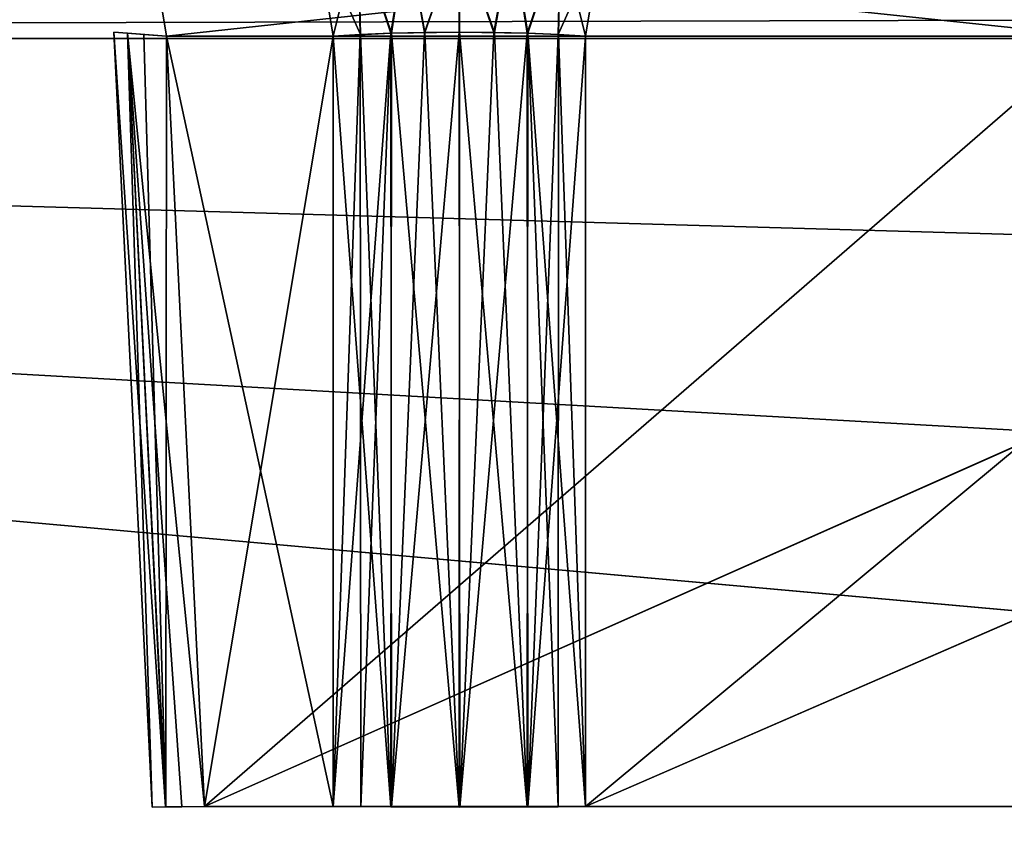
# Model space of a CAD drawing. Header units: millimetres. Extents: x -141 to 250, y -45 to 55.
# Tile 18 of 170: x -73.39 to -67.87, y 16.92 to 21.44. Entities that reach past the tile are written whole.
import ezdxf

# ---------------------------------------------------------------- set-up
doc = ezdxf.new("R2010")
doc.units = ezdxf.units.MM
doc.header["$LTSCALE"] = 52.148148
for name, color, linetype in [('147', 7, 'CONTINUOUS'), ('148', 7, 'CONTINUOUS'), ('149', 7, 'CONTINUOUS'), ('153', 7, 'CONTINUOUS'), ('164', 7, 'CONTINUOUS'), ('167', 7, 'CONTINUOUS'), ('309', 7, 'CONTINUOUS'), ('310', 7, 'CONTINUOUS'), ('311', 7, 'CONTINUOUS'), ('312', 7, 'CONTINUOUS'), ('313', 7, 'CONTINUOUS'), ('314', 7, 'CONTINUOUS'), ('315', 7, 'CONTINUOUS'), ('316', 7, 'CONTINUOUS'), ('317', 7, 'CONTINUOUS'), ('319', 7, 'CONTINUOUS'), ('320', 7, 'CONTINUOUS'), ('321', 7, 'CONTINUOUS'), ('330', 7, 'CONTINUOUS'), ('331', 7, 'CONTINUOUS'), ('332', 7, 'CONTINUOUS'), ('333', 7, 'CONTINUOUS'), ('334', 7, 'CONTINUOUS'), ('335', 7, 'CONTINUOUS'), ('351', 7, 'CONTINUOUS'), ('352', 7, 'CONTINUOUS'), ('353', 7, 'CONTINUOUS'), ('355', 7, 'CONTINUOUS'), ('356', 7, 'CONTINUOUS'), ('357', 7, 'CONTINUOUS'), ('698', 7, 'CONTINUOUS'), ('699', 7, 'CONTINUOUS'), ('700', 7, 'CONTINUOUS'), ('701', 7, 'CONTINUOUS'), ('702', 7, 'CONTINUOUS'), ('703', 7, 'CONTINUOUS'), ('706', 7, 'CONTINUOUS'), ('707', 7, 'CONTINUOUS'), ('714', 7, 'CONTINUOUS'), ('715', 7, 'CONTINUOUS'), ('716', 7, 'CONTINUOUS'), ('717', 7, 'CONTINUOUS'), ('728', 7, 'CONTINUOUS'), ('729', 7, 'CONTINUOUS'), ('732', 7, 'CONTINUOUS'), ('733', 7, 'CONTINUOUS'), ('748', 7, 'CONTINUOUS'), ('750', 7, 'CONTINUOUS'), ('751', 7, 'CONTINUOUS'), ('778', 7, 'CONTINUOUS'), ('780', 7, 'CONTINUOUS'), ('781', 7, 'CONTINUOUS')]:
    doc.layers.add(name, color=color, linetype=linetype)

msp = doc.modelspace()

# ---------------------------------------------------------------- linework, layer by layer
at = {"layer": '147', "linetype": 'Continuous'}
for points in [[(-140.0913, -0.4782, 141.0903), (139.7289, -0.4782, 141.0903), (-138.9997, 24.5218, 139.9988), (-140.0913, -0.4782, 141.0903)], [(-138.9997, 24.5218, 139.9988), (139.7289, -0.4782, 141.0903), (138.6374, 24.5218, 139.9988), (-138.9997, 24.5218, 139.9988)]]:
    msp.add_3dface(points, dxfattribs=at)
at = {"layer": '148', "linetype": 'Continuous'}
for points in [[(139.7289, -0.4782, -141.0903), (-140.0913, -0.4782, -141.0903), (138.6374, 24.5218, -139.9988), (139.7289, -0.4782, -141.0903)], [(138.6374, 24.5218, -139.9988), (-140.0913, -0.4782, -141.0903), (-138.9997, 24.5218, -139.9988), (138.6374, 24.5218, -139.9988)]]:
    msp.add_3dface(points, dxfattribs=at)
at = {"layer": '149', "linetype": 'Continuous'}
for points in [[(106.6, 21.3393, -123.2716), (-106.6, 21.3393, -123.2716), (106.6, 15.3131, -123.4294), (106.6, 21.3393, -123.2716)], [(-106.6, 21.3393, -123.2716), (106.6, 9.2869, -123.5872), (106.6, 15.3131, -123.4294), (-106.6, 21.3393, -123.2716)], [(-106.6, 15.3214, -123.4292), (106.6, 9.2869, -123.5872), (-106.6, 21.3393, -123.2716), (-106.6, 15.3214, -123.4292)]]:
    msp.add_3dface(points, dxfattribs=at)
at = {"layer": '153', "linetype": 'Continuous'}
for points in [[(-106.6, 9.2869, 123.5872), (-106.6, 15.3218, 123.4292), (106.6, 21.3393, 123.2716), (-106.6, 9.2869, 123.5872)], [(106.6, 15.3218, 123.4292), (-106.6, 9.2869, 123.5872), (106.6, 21.3393, 123.2716), (106.6, 15.3218, 123.4292)], [(-106.6, 15.3218, 123.4292), (-106.6, 21.3393, 123.2716), (106.6, 21.3393, 123.2716), (-106.6, 15.3218, 123.4292)]]:
    msp.add_3dface(points, dxfattribs=at)
at = {"layer": '164', "linetype": 'Continuous'}
for points in [[(106.6, 21.3393, 123.2716), (-106.6, 21.3393, 123.2716), (-106.6, 21.9001, 123.1469), (106.6, 21.3393, 123.2716)], [(106.6, 21.9001, 123.1469), (106.6, 21.3393, 123.2716), (-106.6, 21.9001, 123.1469), (106.6, 21.9001, 123.1469)]]:
    msp.add_3dface(points, dxfattribs=at)
at = {"layer": '167', "linetype": 'Continuous'}
for points in [[(-106.6, 21.3393, -123.2716), (106.6, 21.3393, -123.2716), (106.6, 21.9011, -123.1464), (-106.6, 21.3393, -123.2716)], [(-106.6, 21.9001, -123.1469), (-106.6, 21.3393, -123.2716), (106.6, 21.9011, -123.1464), (-106.6, 21.9001, -123.1469)]]:
    msp.add_3dface(points, dxfattribs=at)
at = {"layer": '309', "linetype": 'Continuous'}
for points in [[(-70.2179, 21.3523, -81.4359), (-70.2179, 17.0413, -81.6488), (-65.0319, 21.3523, -86.622), (-70.2179, 21.3523, -81.4359)], [(-65.0319, 21.3523, -86.622), (-70.2179, 17.0413, -81.6488), (-65.0561, 19.2839, -86.6999), (-65.0319, 21.3523, -86.622)], [(-65.0561, 19.2839, -86.6999), (-70.2179, 17.0413, -81.6488), (-65.0821, 17.0413, -86.7847), (-65.0561, 19.2839, -86.6999)]]:
    msp.add_3dface(points, dxfattribs=at)
at = {"layer": '310', "linetype": 'Continuous'}
for points in [[(-72.5641, 21.3523, -82.3687), (-72.3512, 17.0413, -82.3687), (-71.6313, 21.3523, -81.4359), (-72.5641, 21.3523, -82.3687)], [(-71.6313, 21.3523, -81.4359), (-72.3512, 17.0413, -82.3687), (-71.6313, 17.0413, -81.6488), (-71.6313, 21.3523, -81.4359)]]:
    msp.add_3dface(points, dxfattribs=at)
at = {"layer": '311', "linetype": 'Continuous'}
for points in [[(-72.5641, 21.3523, -83.7821), (-67.378, 21.3523, -88.9681), (-72.3512, 17.0413, -83.7821), (-72.5641, 21.3523, -83.7821)], [(-67.378, 21.3523, -88.9681), (-67.3001, 19.2839, -88.9439), (-72.3512, 17.0413, -83.7821), (-67.378, 21.3523, -88.9681)], [(-67.3001, 19.2839, -88.9439), (-67.2153, 17.0413, -88.9179), (-72.3512, 17.0413, -83.7821), (-67.3001, 19.2839, -88.9439)]]:
    msp.add_3dface(points, dxfattribs=at)
at = {"layer": '312', "linetype": 'Continuous'}
for points in [[(-72.5641, 21.3523, -97.2179), (-72.3512, 17.0413, -97.2179), (-67.378, 21.3523, -92.0319), (-72.5641, 21.3523, -97.2179)], [(-67.378, 21.3523, -92.0319), (-72.3512, 17.0413, -97.2179), (-67.3001, 19.2839, -92.0561), (-67.378, 21.3523, -92.0319)], [(-67.3001, 19.2839, -92.0561), (-72.3512, 17.0413, -97.2179), (-67.2153, 17.0413, -92.0821), (-67.3001, 19.2839, -92.0561)]]:
    msp.add_3dface(points, dxfattribs=at)
at = {"layer": '313', "linetype": 'Continuous'}
for points in [[(-72.5641, 21.3523, -98.6313), (-71.6313, 17.0413, -99.3512), (-72.3512, 17.0413, -98.6313), (-72.5641, 21.3523, -98.6313)], [(-71.6313, 21.3523, -99.5641), (-71.6313, 17.0413, -99.3512), (-72.5641, 21.3523, -98.6313), (-71.6313, 21.3523, -99.5641)]]:
    msp.add_3dface(points, dxfattribs=at)
at = {"layer": '314', "linetype": 'Continuous'}
for points in [[(-65.0319, 21.3523, -94.378), (-65.0561, 19.2839, -94.3001), (-70.2179, 17.0413, -99.3512), (-65.0319, 21.3523, -94.378)], [(-70.2179, 21.3523, -99.5641), (-65.0319, 21.3523, -94.378), (-70.2179, 17.0413, -99.3512), (-70.2179, 21.3523, -99.5641)], [(-65.0561, 19.2839, -94.3001), (-65.0821, 17.0413, -94.2153), (-70.2179, 17.0413, -99.3512), (-65.0561, 19.2839, -94.3001)]]:
    msp.add_3dface(points, dxfattribs=at)
at = {"layer": '315', "linetype": 'Continuous'}
for points in [[(-65.0319, 21.3523, -61.222), (-70.2179, 17.0413, -56.2488), (-65.0561, 19.2839, -61.2999), (-65.0319, 21.3523, -61.222)], [(-70.2179, 21.3523, -56.0359), (-70.2179, 17.0413, -56.2488), (-65.0319, 21.3523, -61.222), (-70.2179, 21.3523, -56.0359)], [(-65.0561, 19.2839, -61.2999), (-70.2179, 17.0413, -56.2488), (-65.0821, 17.0413, -61.3847), (-65.0561, 19.2839, -61.2999)]]:
    msp.add_3dface(points, dxfattribs=at)
at = {"layer": '316', "linetype": 'Continuous'}
for points in [[(-72.5641, 21.3523, -56.9687), (-72.3512, 17.0413, -56.9687), (-71.6313, 21.3523, -56.0359), (-72.5641, 21.3523, -56.9687)], [(-71.6313, 21.3523, -56.0359), (-72.3512, 17.0413, -56.9687), (-71.6313, 17.0413, -56.2488), (-71.6313, 21.3523, -56.0359)]]:
    msp.add_3dface(points, dxfattribs=at)
at = {"layer": '317', "linetype": 'Continuous'}
for points in [[(-72.5641, 21.3523, -58.3821), (-67.378, 21.3523, -63.5681), (-72.3512, 17.0413, -58.3821), (-72.5641, 21.3523, -58.3821)], [(-67.378, 21.3523, -63.5681), (-67.3001, 19.2838, -63.5439), (-72.3512, 17.0413, -58.3821), (-67.378, 21.3523, -63.5681)], [(-67.3001, 19.2838, -63.5439), (-67.2153, 17.0413, -63.5179), (-72.3512, 17.0413, -58.3821), (-67.3001, 19.2838, -63.5439)]]:
    msp.add_3dface(points, dxfattribs=at)
at = {"layer": '319', "linetype": 'Continuous'}
for points in [[(-72.5641, 21.3523, -71.8179), (-72.3512, 17.0413, -71.8179), (-67.378, 21.3523, -66.6319), (-72.5641, 21.3523, -71.8179)], [(-67.378, 21.3523, -66.6319), (-72.3512, 17.0413, -71.8179), (-67.3001, 19.2839, -66.6561), (-67.378, 21.3523, -66.6319)], [(-67.3001, 19.2839, -66.6561), (-72.3512, 17.0413, -71.8179), (-67.2153, 17.0413, -66.6821), (-67.3001, 19.2839, -66.6561)]]:
    msp.add_3dface(points, dxfattribs=at)
at = {"layer": '320', "linetype": 'Continuous'}
for points in [[(-72.5641, 21.3523, -73.2313), (-71.6313, 17.0413, -73.9512), (-72.3512, 17.0413, -73.2313), (-72.5641, 21.3523, -73.2313)], [(-71.6313, 21.3523, -74.1641), (-71.6313, 17.0413, -73.9512), (-72.5641, 21.3523, -73.2313), (-71.6313, 21.3523, -74.1641)]]:
    msp.add_3dface(points, dxfattribs=at)
at = {"layer": '321', "linetype": 'Continuous'}
for points in [[(-65.0319, 21.3523, -68.978), (-65.0561, 19.2838, -68.9001), (-70.2179, 17.0413, -73.9512), (-65.0319, 21.3523, -68.978)], [(-70.2179, 21.3523, -74.1641), (-65.0319, 21.3523, -68.978), (-70.2179, 17.0413, -73.9512), (-70.2179, 21.3523, -74.1641)], [(-65.0561, 19.2838, -68.9001), (-65.0821, 17.0413, -68.8153), (-70.2179, 17.0413, -73.9512), (-65.0561, 19.2838, -68.9001)]]:
    msp.add_3dface(points, dxfattribs=at)
at = {"layer": '330', "linetype": 'Continuous'}
for points in [[(-65.0319, 21.3523, 94.378), (-70.2179, 17.0413, 99.3512), (-65.0561, 19.2851, 94.3001), (-65.0319, 21.3523, 94.378)], [(-70.2179, 21.3523, 99.5641), (-70.2179, 17.0413, 99.3512), (-65.0319, 21.3523, 94.378), (-70.2179, 21.3523, 99.5641)], [(-65.0561, 19.2851, 94.3001), (-70.2179, 17.0413, 99.3512), (-65.0821, 17.0413, 94.2153), (-65.0561, 19.2851, 94.3001)]]:
    msp.add_3dface(points, dxfattribs=at)
at = {"layer": '331', "linetype": 'Continuous'}
for points in [[(-72.5641, 21.3523, 98.6313), (-72.3512, 17.0413, 98.6313), (-71.6313, 21.3523, 99.5641), (-72.5641, 21.3523, 98.6313)], [(-71.6313, 21.3523, 99.5641), (-72.3512, 17.0413, 98.6313), (-71.6313, 17.0413, 99.3512), (-71.6313, 21.3523, 99.5641)]]:
    msp.add_3dface(points, dxfattribs=at)
at = {"layer": '332', "linetype": 'Continuous'}
for points in [[(-72.5641, 21.3523, 97.2179), (-67.378, 21.3523, 92.0319), (-72.3512, 17.0413, 97.2179), (-72.5641, 21.3523, 97.2179)], [(-67.378, 21.3523, 92.0319), (-67.3001, 19.2851, 92.0561), (-72.3512, 17.0413, 97.2179), (-67.378, 21.3523, 92.0319)], [(-67.3001, 19.2851, 92.0561), (-67.2153, 17.0413, 92.0821), (-72.3512, 17.0413, 97.2179), (-67.3001, 19.2851, 92.0561)]]:
    msp.add_3dface(points, dxfattribs=at)
at = {"layer": '333', "linetype": 'Continuous'}
for points in [[(-72.5641, 21.3523, 83.7821), (-72.3512, 17.0413, 83.7821), (-67.378, 21.3523, 88.9681), (-72.5641, 21.3523, 83.7821)], [(-67.378, 21.3523, 88.9681), (-72.3512, 17.0413, 83.7821), (-67.3001, 19.2851, 88.9439), (-67.378, 21.3523, 88.9681)], [(-67.3001, 19.2851, 88.9439), (-72.3512, 17.0413, 83.7821), (-67.2153, 17.0413, 88.9179), (-67.3001, 19.2851, 88.9439)]]:
    msp.add_3dface(points, dxfattribs=at)
at = {"layer": '334', "linetype": 'Continuous'}
for points in [[(-72.5641, 21.3523, 82.3687), (-71.6313, 17.0413, 81.6488), (-72.3512, 17.0413, 82.3687), (-72.5641, 21.3523, 82.3687)], [(-71.6313, 21.3523, 81.4359), (-71.6313, 17.0413, 81.6488), (-72.5641, 21.3523, 82.3687), (-71.6313, 21.3523, 81.4359)]]:
    msp.add_3dface(points, dxfattribs=at)
at = {"layer": '335', "linetype": 'Continuous'}
for points in [[(-70.2179, 21.3523, 81.4359), (-65.0319, 21.3523, 86.622), (-70.2179, 17.0413, 81.6488), (-70.2179, 21.3523, 81.4359)], [(-65.0319, 21.3523, 86.622), (-65.0561, 19.2851, 86.6999), (-70.2179, 17.0413, 81.6488), (-65.0319, 21.3523, 86.622)], [(-65.0561, 19.2851, 86.6999), (-65.0821, 17.0413, 86.7847), (-70.2179, 17.0413, 81.6488), (-65.0561, 19.2851, 86.6999)]]:
    msp.add_3dface(points, dxfattribs=at)
at = {"layer": '351', "linetype": 'Continuous'}
for points in [[(-70.2179, 21.3523, 74.1641), (-70.2179, 17.0413, 73.9512), (-65.0319, 21.3523, 68.978), (-70.2179, 21.3523, 74.1641)], [(-65.0319, 21.3523, 68.978), (-70.2179, 17.0413, 73.9512), (-65.0561, 19.2851, 68.9001), (-65.0319, 21.3523, 68.978)], [(-65.0561, 19.2851, 68.9001), (-70.2179, 17.0413, 73.9512), (-65.0821, 17.0413, 68.8153), (-65.0561, 19.2851, 68.9001)]]:
    msp.add_3dface(points, dxfattribs=at)
at = {"layer": '352', "linetype": 'Continuous'}
for points in [[(-72.5641, 21.3523, 73.2313), (-72.3512, 17.0413, 73.2313), (-71.6313, 21.3523, 74.1641), (-72.5641, 21.3523, 73.2313)], [(-71.6313, 21.3523, 74.1641), (-72.3512, 17.0413, 73.2313), (-71.6313, 17.0413, 73.9512), (-71.6313, 21.3523, 74.1641)]]:
    msp.add_3dface(points, dxfattribs=at)
at = {"layer": '353', "linetype": 'Continuous'}
for points in [[(-72.5641, 21.3523, 71.8179), (-67.378, 21.3523, 66.6319), (-72.3512, 17.0413, 71.8179), (-72.5641, 21.3523, 71.8179)], [(-67.378, 21.3523, 66.6319), (-67.3001, 19.2851, 66.6561), (-72.3512, 17.0413, 71.8179), (-67.378, 21.3523, 66.6319)], [(-67.3001, 19.2851, 66.6561), (-67.2153, 17.0413, 66.6821), (-72.3512, 17.0413, 71.8179), (-67.3001, 19.2851, 66.6561)]]:
    msp.add_3dface(points, dxfattribs=at)
at = {"layer": '355', "linetype": 'Continuous'}
for points in [[(-72.5641, 21.3523, 58.3821), (-72.3512, 17.0413, 58.3821), (-67.378, 21.3523, 63.5681), (-72.5641, 21.3523, 58.3821)], [(-67.378, 21.3523, 63.5681), (-72.3512, 17.0413, 58.3821), (-67.3001, 19.2851, 63.5439), (-67.378, 21.3523, 63.5681)], [(-67.3001, 19.2851, 63.5439), (-72.3512, 17.0413, 58.3821), (-67.2153, 17.0413, 63.5179), (-67.3001, 19.2851, 63.5439)]]:
    msp.add_3dface(points, dxfattribs=at)
at = {"layer": '356', "linetype": 'Continuous'}
for points in [[(-71.6313, 21.3523, 56.0359), (-71.6313, 17.0413, 56.2488), (-72.5641, 21.3523, 56.9687), (-71.6313, 21.3523, 56.0359)], [(-72.5641, 21.3523, 56.9687), (-71.6313, 17.0413, 56.2488), (-72.3512, 17.0413, 56.9687), (-72.5641, 21.3523, 56.9687)]]:
    msp.add_3dface(points, dxfattribs=at)
at = {"layer": '357', "linetype": 'Continuous'}
for points in [[(-65.0319, 21.3523, 61.222), (-65.0561, 19.2851, 61.2999), (-70.2179, 17.0413, 56.2488), (-65.0319, 21.3523, 61.222)], [(-70.2179, 21.3523, 56.0359), (-65.0319, 21.3523, 61.222), (-70.2179, 17.0413, 56.2488), (-70.2179, 21.3523, 56.0359)], [(-65.0561, 19.2851, 61.2999), (-65.0821, 17.0413, 61.3847), (-70.2179, 17.0413, 56.2488), (-65.0561, 19.2851, 61.2999)]]:
    msp.add_3dface(points, dxfattribs=at)
at = {"layer": '698', "linetype": 'Continuous'}
for points in [[(-71.4778, 21.3616, -81.3098), (-71.6313, 21.3523, -81.4359), (-71.3075, 17.0386, -81.4324), (-71.4778, 21.3616, -81.3098)], [(-71.6313, 21.3523, -81.4359), (-71.6313, 17.0413, -81.6488), (-71.3075, 17.0386, -81.4324), (-71.6313, 21.3523, -81.4359)], [(-71.305, 21.3684, -81.2176), (-71.4778, 21.3616, -81.3098), (-71.3075, 17.0386, -81.4324), (-71.305, 21.3684, -81.2176)], [(-70.9263, 17.0377, -81.3562), (-71.305, 21.3684, -81.2176), (-71.3075, 17.0386, -81.4324), (-70.9263, 17.0377, -81.3562)], [(-71.1179, 21.3726, -81.161), (-71.305, 21.3684, -81.2176), (-70.9263, 17.0377, -81.3562), (-71.1179, 21.3726, -81.161)], [(-70.9233, 21.374, -81.142), (-71.1179, 21.3726, -81.161), (-70.9263, 17.0377, -81.3562), (-70.9233, 21.374, -81.142)], [(-70.5449, 17.0386, -81.4311), (-70.9233, 21.374, -81.142), (-70.9263, 17.0377, -81.3562), (-70.5449, 17.0386, -81.4311)], [(-70.7289, 21.3726, -81.1615), (-70.9233, 21.374, -81.142), (-70.5449, 17.0386, -81.4311), (-70.7289, 21.3726, -81.1615)], [(-70.5418, 21.3684, -81.2186), (-70.7289, 21.3726, -81.1615), (-70.5449, 17.0386, -81.4311), (-70.5418, 21.3684, -81.2186)], [(-70.3723, 17.0397, -81.5227), (-70.5418, 21.3684, -81.2186), (-70.5449, 17.0386, -81.4311), (-70.3723, 17.0397, -81.5227)], [(-70.3694, 21.3615, -81.3111), (-70.5418, 21.3684, -81.2186), (-70.3723, 17.0397, -81.5227), (-70.3694, 21.3615, -81.3111)], [(-70.2179, 17.0413, -81.6488), (-70.3694, 21.3615, -81.3111), (-70.3723, 17.0397, -81.5227), (-70.2179, 17.0413, -81.6488)], [(-70.2179, 17.0413, -81.6488), (-70.2179, 21.3523, -81.4359), (-70.3694, 21.3615, -81.3111), (-70.2179, 17.0413, -81.6488)]]:
    msp.add_3dface(points, dxfattribs=at)
at = {"layer": '699', "linetype": 'Continuous'}
for points in [[(-72.858, 21.374, -83.0741), (-72.7824, 21.3684, -83.4558), (-72.6438, 17.0377, -83.0771), (-72.858, 21.374, -83.0741)], [(-72.7814, 21.3684, -82.6926), (-72.858, 21.374, -83.0741), (-72.5689, 17.0386, -82.6956), (-72.7814, 21.3684, -82.6926)], [(-72.5689, 17.0386, -82.6956), (-72.858, 21.374, -83.0741), (-72.6438, 17.0377, -83.0771), (-72.5689, 17.0386, -82.6956)], [(-72.7824, 21.3684, -83.4558), (-72.6902, 21.3616, -83.6285), (-72.5676, 17.0386, -83.4582), (-72.7824, 21.3684, -83.4558)], [(-72.6438, 17.0377, -83.0771), (-72.7824, 21.3684, -83.4558), (-72.5676, 17.0386, -83.4582), (-72.6438, 17.0377, -83.0771)], [(-72.4773, 17.0397, -82.5231), (-72.7814, 21.3684, -82.6926), (-72.5689, 17.0386, -82.6956), (-72.4773, 17.0397, -82.5231)], [(-72.3512, 17.0413, -82.3687), (-72.7814, 21.3684, -82.6926), (-72.4773, 17.0397, -82.5231), (-72.3512, 17.0413, -82.3687)], [(-72.3512, 17.0413, -82.3687), (-72.5641, 21.3523, -82.3687), (-72.7814, 21.3684, -82.6926), (-72.3512, 17.0413, -82.3687)], [(-72.6902, 21.3616, -83.6285), (-72.5641, 21.3523, -83.7821), (-72.5676, 17.0386, -83.4582), (-72.6902, 21.3616, -83.6285)], [(-72.5641, 21.3523, -83.7821), (-72.3512, 17.0413, -83.7821), (-72.5676, 17.0386, -83.4582), (-72.5641, 21.3523, -83.7821)]]:
    msp.add_3dface(points, dxfattribs=at)
at = {"layer": '700', "linetype": 'Continuous'}
for points in [[(-72.5689, 17.0386, -97.5449), (-72.858, 21.374, -97.9233), (-72.6438, 17.0377, -97.9263), (-72.5689, 17.0386, -97.5449)], [(-72.858, 21.374, -97.9233), (-72.7824, 21.3684, -98.305), (-72.6438, 17.0377, -97.9263), (-72.858, 21.374, -97.9233)], [(-72.7814, 21.3684, -97.5418), (-72.858, 21.374, -97.9233), (-72.5689, 17.0386, -97.5449), (-72.7814, 21.3684, -97.5418)], [(-72.6438, 17.0377, -97.9263), (-72.7824, 21.3684, -98.305), (-72.5676, 17.0386, -98.3075), (-72.6438, 17.0377, -97.9263)], [(-72.7824, 21.3684, -98.305), (-72.6902, 21.3616, -98.4778), (-72.5676, 17.0386, -98.3075), (-72.7824, 21.3684, -98.305)], [(-72.4773, 17.0397, -97.3723), (-72.7814, 21.3684, -97.5418), (-72.5689, 17.0386, -97.5449), (-72.4773, 17.0397, -97.3723)], [(-72.3512, 17.0413, -97.2179), (-72.5641, 21.3523, -97.2179), (-72.7814, 21.3684, -97.5418), (-72.3512, 17.0413, -97.2179)], [(-72.3512, 17.0413, -97.2179), (-72.7814, 21.3684, -97.5418), (-72.4773, 17.0397, -97.3723), (-72.3512, 17.0413, -97.2179)], [(-72.6902, 21.3616, -98.4778), (-72.5641, 21.3523, -98.6313), (-72.5676, 17.0386, -98.3075), (-72.6902, 21.3616, -98.4778)], [(-72.5641, 21.3523, -98.6313), (-72.3512, 17.0413, -98.6313), (-72.5676, 17.0386, -98.3075), (-72.5641, 21.3523, -98.6313)]]:
    msp.add_3dface(points, dxfattribs=at)
at = {"layer": '701', "linetype": 'Continuous'}
for points in [[(-71.6313, 17.0413, -99.3512), (-71.3074, 21.3684, -99.7814), (-71.4769, 17.0397, -99.4773), (-71.6313, 17.0413, -99.3512)], [(-71.6313, 17.0413, -99.3512), (-71.6313, 21.3523, -99.5641), (-71.3074, 21.3684, -99.7814), (-71.6313, 17.0413, -99.3512)], [(-71.4769, 17.0397, -99.4773), (-71.3074, 21.3684, -99.7814), (-71.3044, 17.0386, -99.5689), (-71.4769, 17.0397, -99.4773)], [(-71.3074, 21.3684, -99.7814), (-70.9259, 21.374, -99.858), (-71.3044, 17.0386, -99.5689), (-71.3074, 21.3684, -99.7814)], [(-71.3044, 17.0386, -99.5689), (-70.9259, 21.374, -99.858), (-70.9229, 17.0377, -99.6438), (-71.3044, 17.0386, -99.5689)], [(-70.9259, 21.374, -99.858), (-70.5442, 21.3684, -99.7824), (-70.9229, 17.0377, -99.6438), (-70.9259, 21.374, -99.858)], [(-70.9229, 17.0377, -99.6438), (-70.5442, 21.3684, -99.7824), (-70.5418, 17.0386, -99.5676), (-70.9229, 17.0377, -99.6438)], [(-70.5442, 21.3684, -99.7824), (-70.3715, 21.3616, -99.6902), (-70.5418, 17.0386, -99.5676), (-70.5442, 21.3684, -99.7824)], [(-70.3715, 21.3616, -99.6902), (-70.2179, 21.3523, -99.5641), (-70.5418, 17.0386, -99.5676), (-70.3715, 21.3616, -99.6902)], [(-70.2179, 21.3523, -99.5641), (-70.2179, 17.0413, -99.3512), (-70.5418, 17.0386, -99.5676), (-70.2179, 21.3523, -99.5641)]]:
    msp.add_3dface(points, dxfattribs=at)
at = {"layer": '702', "linetype": 'Continuous'}
for points in [[(-71.4778, 21.3616, -55.9098), (-71.6313, 21.3523, -56.0359), (-71.3075, 17.0386, -56.0324), (-71.4778, 21.3616, -55.9098)], [(-71.6313, 21.3523, -56.0359), (-71.6313, 17.0413, -56.2488), (-71.3075, 17.0386, -56.0324), (-71.6313, 21.3523, -56.0359)], [(-71.305, 21.3684, -55.8176), (-71.4778, 21.3616, -55.9098), (-71.3075, 17.0386, -56.0324), (-71.305, 21.3684, -55.8176)], [(-70.9263, 17.0377, -55.9562), (-71.305, 21.3684, -55.8176), (-71.3075, 17.0386, -56.0324), (-70.9263, 17.0377, -55.9562)], [(-70.9233, 21.374, -55.742), (-71.305, 21.3684, -55.8176), (-70.9263, 17.0377, -55.9562), (-70.9233, 21.374, -55.742)], [(-70.5449, 17.0386, -56.0311), (-70.9233, 21.374, -55.742), (-70.9263, 17.0377, -55.9562), (-70.5449, 17.0386, -56.0311)], [(-70.5418, 21.3684, -55.8186), (-70.9233, 21.374, -55.742), (-70.5449, 17.0386, -56.0311), (-70.5418, 21.3684, -55.8186)], [(-70.3723, 17.0397, -56.1227), (-70.5418, 21.3684, -55.8186), (-70.5449, 17.0386, -56.0311), (-70.3723, 17.0397, -56.1227)], [(-70.2179, 17.0413, -56.2488), (-70.5418, 21.3684, -55.8186), (-70.3723, 17.0397, -56.1227), (-70.2179, 17.0413, -56.2488)], [(-70.2179, 17.0413, -56.2488), (-70.2179, 21.3523, -56.0359), (-70.5418, 21.3684, -55.8186), (-70.2179, 17.0413, -56.2488)]]:
    msp.add_3dface(points, dxfattribs=at)
at = {"layer": '703', "linetype": 'Continuous'}
for points in [[(-72.858, 21.374, -57.6741), (-72.7824, 21.3684, -58.0558), (-72.6438, 17.0377, -57.6771), (-72.858, 21.374, -57.6741)], [(-72.5689, 17.0386, -57.2956), (-72.858, 21.374, -57.6741), (-72.6438, 17.0377, -57.6771), (-72.5689, 17.0386, -57.2956)], [(-72.7814, 21.3684, -57.2926), (-72.858, 21.374, -57.6741), (-72.5689, 17.0386, -57.2956), (-72.7814, 21.3684, -57.2926)], [(-72.6438, 17.0377, -57.6771), (-72.7824, 21.3684, -58.0558), (-72.5676, 17.0386, -58.0582), (-72.6438, 17.0377, -57.6771)], [(-72.7824, 21.3684, -58.0558), (-72.6902, 21.3616, -58.2285), (-72.5676, 17.0386, -58.0582), (-72.7824, 21.3684, -58.0558)], [(-72.4773, 17.0397, -57.1231), (-72.7814, 21.3684, -57.2926), (-72.5689, 17.0386, -57.2956), (-72.4773, 17.0397, -57.1231)], [(-72.3512, 17.0413, -56.9687), (-72.7814, 21.3684, -57.2926), (-72.4773, 17.0397, -57.1231), (-72.3512, 17.0413, -56.9687)], [(-72.3512, 17.0413, -56.9687), (-72.5641, 21.3523, -56.9687), (-72.7814, 21.3684, -57.2926), (-72.3512, 17.0413, -56.9687)], [(-72.6902, 21.3616, -58.2285), (-72.5641, 21.3523, -58.3821), (-72.5676, 17.0386, -58.0582), (-72.6902, 21.3616, -58.2285)], [(-72.5641, 21.3523, -58.3821), (-72.3512, 17.0413, -58.3821), (-72.5676, 17.0386, -58.0582), (-72.5641, 21.3523, -58.3821)]]:
    msp.add_3dface(points, dxfattribs=at)
at = {"layer": '706', "linetype": 'Continuous'}
for points in [[(-72.858, 21.374, -72.5233), (-72.7824, 21.3684, -72.905), (-72.6438, 17.0377, -72.5263), (-72.858, 21.374, -72.5233)], [(-72.7814, 21.3684, -72.1418), (-72.858, 21.374, -72.5233), (-72.5689, 17.0386, -72.1449), (-72.7814, 21.3684, -72.1418)], [(-72.5689, 17.0386, -72.1449), (-72.858, 21.374, -72.5233), (-72.6438, 17.0377, -72.5263), (-72.5689, 17.0386, -72.1449)], [(-72.7824, 21.3684, -72.905), (-72.6902, 21.3616, -73.0778), (-72.5676, 17.0386, -72.9075), (-72.7824, 21.3684, -72.905)], [(-72.6438, 17.0377, -72.5263), (-72.7824, 21.3684, -72.905), (-72.5676, 17.0386, -72.9075), (-72.6438, 17.0377, -72.5263)], [(-72.4773, 17.0397, -71.9723), (-72.7814, 21.3684, -72.1418), (-72.5689, 17.0386, -72.1449), (-72.4773, 17.0397, -71.9723)], [(-72.3512, 17.0413, -71.8179), (-72.5641, 21.3523, -71.8179), (-72.7814, 21.3684, -72.1418), (-72.3512, 17.0413, -71.8179)], [(-72.3512, 17.0413, -71.8179), (-72.7814, 21.3684, -72.1418), (-72.4773, 17.0397, -71.9723), (-72.3512, 17.0413, -71.8179)], [(-72.6902, 21.3616, -73.0778), (-72.5641, 21.3523, -73.2313), (-72.5676, 17.0386, -72.9075), (-72.6902, 21.3616, -73.0778)], [(-72.5641, 21.3523, -73.2313), (-72.3512, 17.0413, -73.2313), (-72.5676, 17.0386, -72.9075), (-72.5641, 21.3523, -73.2313)]]:
    msp.add_3dface(points, dxfattribs=at)
at = {"layer": '707', "linetype": 'Continuous'}
for points in [[(-71.6313, 17.0413, -73.9512), (-71.3074, 21.3684, -74.3814), (-71.4769, 17.0397, -74.0773), (-71.6313, 17.0413, -73.9512)], [(-71.6313, 17.0413, -73.9512), (-71.6313, 21.3523, -74.1641), (-71.3074, 21.3684, -74.3814), (-71.6313, 17.0413, -73.9512)], [(-71.4769, 17.0397, -74.0773), (-71.3074, 21.3684, -74.3814), (-71.3044, 17.0386, -74.1689), (-71.4769, 17.0397, -74.0773)], [(-71.3074, 21.3684, -74.3814), (-70.9259, 21.374, -74.458), (-71.3044, 17.0386, -74.1689), (-71.3074, 21.3684, -74.3814)], [(-71.3044, 17.0386, -74.1689), (-70.9259, 21.374, -74.458), (-70.9229, 17.0377, -74.2438), (-71.3044, 17.0386, -74.1689)], [(-70.9259, 21.374, -74.458), (-70.5442, 21.3684, -74.3824), (-70.9229, 17.0377, -74.2438), (-70.9259, 21.374, -74.458)], [(-70.9229, 17.0377, -74.2438), (-70.5442, 21.3684, -74.3824), (-70.5418, 17.0386, -74.1676), (-70.9229, 17.0377, -74.2438)], [(-70.5442, 21.3684, -74.3824), (-70.3715, 21.3616, -74.2902), (-70.5418, 17.0386, -74.1676), (-70.5442, 21.3684, -74.3824)], [(-70.3715, 21.3616, -74.2902), (-70.2179, 21.3523, -74.1641), (-70.5418, 17.0386, -74.1676), (-70.3715, 21.3616, -74.2902)], [(-70.2179, 21.3523, -74.1641), (-70.2179, 17.0413, -73.9512), (-70.5418, 17.0386, -74.1676), (-70.2179, 21.3523, -74.1641)]]:
    msp.add_3dface(points, dxfattribs=at)
at = {"layer": '714', "linetype": 'Continuous'}
for points in [[(-71.4778, 21.3616, 99.6902), (-71.6313, 21.3523, 99.5641), (-71.3075, 17.0386, 99.5676), (-71.4778, 21.3616, 99.6902)], [(-71.6313, 21.3523, 99.5641), (-71.6313, 17.0413, 99.3512), (-71.3075, 17.0386, 99.5676), (-71.6313, 21.3523, 99.5641)], [(-71.305, 21.3684, 99.7824), (-71.4778, 21.3616, 99.6902), (-71.3075, 17.0386, 99.5676), (-71.305, 21.3684, 99.7824)], [(-70.9263, 17.0377, 99.6438), (-71.305, 21.3684, 99.7824), (-71.3075, 17.0386, 99.5676), (-70.9263, 17.0377, 99.6438)], [(-70.9233, 21.374, 99.858), (-71.305, 21.3684, 99.7824), (-70.9263, 17.0377, 99.6438), (-70.9233, 21.374, 99.858)], [(-70.5449, 17.0386, 99.5689), (-70.9233, 21.374, 99.858), (-70.9263, 17.0377, 99.6438), (-70.5449, 17.0386, 99.5689)], [(-70.5418, 21.3684, 99.7814), (-70.9233, 21.374, 99.858), (-70.5449, 17.0386, 99.5689), (-70.5418, 21.3684, 99.7814)], [(-70.3723, 17.0397, 99.4773), (-70.5418, 21.3684, 99.7814), (-70.5449, 17.0386, 99.5689), (-70.3723, 17.0397, 99.4773)], [(-70.2179, 17.0413, 99.3512), (-70.2179, 21.3523, 99.5641), (-70.5418, 21.3684, 99.7814), (-70.2179, 17.0413, 99.3512)], [(-70.2179, 17.0413, 99.3512), (-70.5418, 21.3684, 99.7814), (-70.3723, 17.0397, 99.4773), (-70.2179, 17.0413, 99.3512)]]:
    msp.add_3dface(points, dxfattribs=at)
at = {"layer": '715', "linetype": 'Continuous'}
for points in [[(-72.7814, 21.3684, 98.3074), (-72.858, 21.374, 97.9259), (-72.5689, 17.0386, 98.3044), (-72.7814, 21.3684, 98.3074)], [(-72.858, 21.374, 97.9259), (-72.7824, 21.3684, 97.5442), (-72.6438, 17.0377, 97.9229), (-72.858, 21.374, 97.9259)], [(-72.5689, 17.0386, 98.3044), (-72.858, 21.374, 97.9259), (-72.6438, 17.0377, 97.9229), (-72.5689, 17.0386, 98.3044)], [(-72.6438, 17.0377, 97.9229), (-72.7824, 21.3684, 97.5442), (-72.5676, 17.0386, 97.5418), (-72.6438, 17.0377, 97.9229)], [(-72.7824, 21.3684, 97.5442), (-72.6902, 21.3616, 97.3715), (-72.5676, 17.0386, 97.5418), (-72.7824, 21.3684, 97.5442)], [(-72.3512, 17.0413, 98.6313), (-72.7814, 21.3684, 98.3074), (-72.4773, 17.0397, 98.4769), (-72.3512, 17.0413, 98.6313)], [(-72.3512, 17.0413, 98.6313), (-72.5641, 21.3523, 98.6313), (-72.7814, 21.3684, 98.3074), (-72.3512, 17.0413, 98.6313)], [(-72.4773, 17.0397, 98.4769), (-72.7814, 21.3684, 98.3074), (-72.5689, 17.0386, 98.3044), (-72.4773, 17.0397, 98.4769)], [(-72.6902, 21.3616, 97.3715), (-72.5641, 21.3523, 97.2179), (-72.5676, 17.0386, 97.5418), (-72.6902, 21.3616, 97.3715)], [(-72.5641, 21.3523, 97.2179), (-72.3512, 17.0413, 97.2179), (-72.5676, 17.0386, 97.5418), (-72.5641, 21.3523, 97.2179)]]:
    msp.add_3dface(points, dxfattribs=at)
at = {"layer": '716', "linetype": 'Continuous'}
for points in [[(-72.5689, 17.0386, 83.4551), (-72.858, 21.374, 83.0767), (-72.6438, 17.0377, 83.0737), (-72.5689, 17.0386, 83.4551)], [(-72.7814, 21.3684, 83.4582), (-72.858, 21.374, 83.0767), (-72.5689, 17.0386, 83.4551), (-72.7814, 21.3684, 83.4582)], [(-72.858, 21.374, 83.0767), (-72.7824, 21.3684, 82.695), (-72.6438, 17.0377, 83.0737), (-72.858, 21.374, 83.0767)], [(-72.6438, 17.0377, 83.0737), (-72.7824, 21.3684, 82.695), (-72.5676, 17.0386, 82.6925), (-72.6438, 17.0377, 83.0737)], [(-72.7824, 21.3684, 82.695), (-72.6902, 21.3616, 82.5222), (-72.5676, 17.0386, 82.6925), (-72.7824, 21.3684, 82.695)], [(-72.3512, 17.0413, 83.7821), (-72.5641, 21.3523, 83.7821), (-72.7814, 21.3684, 83.4582), (-72.3512, 17.0413, 83.7821)], [(-72.3512, 17.0413, 83.7821), (-72.7814, 21.3684, 83.4582), (-72.4773, 17.0397, 83.6277), (-72.3512, 17.0413, 83.7821)], [(-72.4773, 17.0397, 83.6277), (-72.7814, 21.3684, 83.4582), (-72.5689, 17.0386, 83.4551), (-72.4773, 17.0397, 83.6277)], [(-72.6902, 21.3616, 82.5222), (-72.5641, 21.3523, 82.3687), (-72.5676, 17.0386, 82.6925), (-72.6902, 21.3616, 82.5222)], [(-72.5641, 21.3523, 82.3687), (-72.3512, 17.0413, 82.3687), (-72.5676, 17.0386, 82.6925), (-72.5641, 21.3523, 82.3687)]]:
    msp.add_3dface(points, dxfattribs=at)
at = {"layer": '717', "linetype": 'Continuous'}
for points in [[(-71.6313, 17.0413, 81.6488), (-71.4798, 21.3615, 81.3111), (-71.4769, 17.0397, 81.5227), (-71.6313, 17.0413, 81.6488)], [(-71.6313, 17.0413, 81.6488), (-71.6313, 21.3523, 81.4359), (-71.4798, 21.3615, 81.3111), (-71.6313, 17.0413, 81.6488)], [(-71.4798, 21.3615, 81.3111), (-71.3074, 21.3684, 81.2186), (-71.4769, 17.0397, 81.5227), (-71.4798, 21.3615, 81.3111)], [(-71.4769, 17.0397, 81.5227), (-71.3074, 21.3684, 81.2186), (-71.3044, 17.0386, 81.4311), (-71.4769, 17.0397, 81.5227)], [(-71.3074, 21.3684, 81.2186), (-71.1204, 21.3726, 81.1615), (-71.3044, 17.0386, 81.4311), (-71.3074, 21.3684, 81.2186)], [(-71.3044, 17.0386, 81.4311), (-70.9259, 21.374, 81.142), (-70.9229, 17.0377, 81.3562), (-71.3044, 17.0386, 81.4311)], [(-71.1204, 21.3726, 81.1615), (-70.9259, 21.374, 81.142), (-71.3044, 17.0386, 81.4311), (-71.1204, 21.3726, 81.1615)], [(-70.9259, 21.374, 81.142), (-70.7314, 21.3726, 81.161), (-70.9229, 17.0377, 81.3562), (-70.9259, 21.374, 81.142)], [(-70.7314, 21.3726, 81.161), (-70.5442, 21.3684, 81.2176), (-70.9229, 17.0377, 81.3562), (-70.7314, 21.3726, 81.161)], [(-70.9229, 17.0377, 81.3562), (-70.5442, 21.3684, 81.2176), (-70.5418, 17.0386, 81.4324), (-70.9229, 17.0377, 81.3562)], [(-70.5442, 21.3684, 81.2176), (-70.3715, 21.3616, 81.3098), (-70.5418, 17.0386, 81.4324), (-70.5442, 21.3684, 81.2176)], [(-70.3715, 21.3616, 81.3098), (-70.2179, 21.3523, 81.4359), (-70.5418, 17.0386, 81.4324), (-70.3715, 21.3616, 81.3098)], [(-70.2179, 21.3523, 81.4359), (-70.2179, 17.0413, 81.6488), (-70.5418, 17.0386, 81.4324), (-70.2179, 21.3523, 81.4359)]]:
    msp.add_3dface(points, dxfattribs=at)
at = {"layer": '728', "linetype": 'Continuous'}
for points in [[(-71.4778, 21.3616, 74.2902), (-71.6313, 21.3523, 74.1641), (-71.3075, 17.0386, 74.1676), (-71.4778, 21.3616, 74.2902)], [(-71.6313, 21.3523, 74.1641), (-71.6313, 17.0413, 73.9512), (-71.3075, 17.0386, 74.1676), (-71.6313, 21.3523, 74.1641)], [(-71.305, 21.3684, 74.3824), (-71.4778, 21.3616, 74.2902), (-71.3075, 17.0386, 74.1676), (-71.305, 21.3684, 74.3824)], [(-70.9263, 17.0377, 74.2438), (-71.305, 21.3684, 74.3824), (-71.3075, 17.0386, 74.1676), (-70.9263, 17.0377, 74.2438)], [(-70.9233, 21.374, 74.458), (-71.305, 21.3684, 74.3824), (-70.9263, 17.0377, 74.2438), (-70.9233, 21.374, 74.458)], [(-70.5449, 17.0386, 74.1689), (-70.9233, 21.374, 74.458), (-70.9263, 17.0377, 74.2438), (-70.5449, 17.0386, 74.1689)], [(-70.5418, 21.3684, 74.3814), (-70.9233, 21.374, 74.458), (-70.5449, 17.0386, 74.1689), (-70.5418, 21.3684, 74.3814)], [(-70.3723, 17.0397, 74.0773), (-70.5418, 21.3684, 74.3814), (-70.5449, 17.0386, 74.1689), (-70.3723, 17.0397, 74.0773)], [(-70.2179, 17.0413, 73.9512), (-70.2179, 21.3523, 74.1641), (-70.5418, 21.3684, 74.3814), (-70.2179, 17.0413, 73.9512)], [(-70.2179, 17.0413, 73.9512), (-70.5418, 21.3684, 74.3814), (-70.3723, 17.0397, 74.0773), (-70.2179, 17.0413, 73.9512)]]:
    msp.add_3dface(points, dxfattribs=at)
at = {"layer": '729', "linetype": 'Continuous'}
for points in [[(-72.858, 21.374, 72.5259), (-72.7824, 21.3684, 72.1442), (-72.6438, 17.0377, 72.5229), (-72.858, 21.374, 72.5259)], [(-72.7814, 21.3684, 72.9074), (-72.858, 21.374, 72.5259), (-72.5689, 17.0386, 72.9044), (-72.7814, 21.3684, 72.9074)], [(-72.5689, 17.0386, 72.9044), (-72.858, 21.374, 72.5259), (-72.6438, 17.0377, 72.5229), (-72.5689, 17.0386, 72.9044)], [(-72.7824, 21.3684, 72.1442), (-72.6902, 21.3616, 71.9715), (-72.5676, 17.0386, 72.1418), (-72.7824, 21.3684, 72.1442)], [(-72.6438, 17.0377, 72.5229), (-72.7824, 21.3684, 72.1442), (-72.5676, 17.0386, 72.1418), (-72.6438, 17.0377, 72.5229)], [(-72.4773, 17.0397, 73.0769), (-72.7814, 21.3684, 72.9074), (-72.5689, 17.0386, 72.9044), (-72.4773, 17.0397, 73.0769)], [(-72.3512, 17.0413, 73.2313), (-72.5641, 21.3523, 73.2313), (-72.7814, 21.3684, 72.9074), (-72.3512, 17.0413, 73.2313)], [(-72.3512, 17.0413, 73.2313), (-72.7814, 21.3684, 72.9074), (-72.4773, 17.0397, 73.0769), (-72.3512, 17.0413, 73.2313)], [(-72.6902, 21.3616, 71.9715), (-72.5641, 21.3523, 71.8179), (-72.5676, 17.0386, 72.1418), (-72.6902, 21.3616, 71.9715)], [(-72.5641, 21.3523, 71.8179), (-72.3512, 17.0413, 71.8179), (-72.5676, 17.0386, 72.1418), (-72.5641, 21.3523, 71.8179)]]:
    msp.add_3dface(points, dxfattribs=at)
at = {"layer": '732', "linetype": 'Continuous'}
for points in [[(-72.858, 21.374, 57.6767), (-72.7824, 21.3684, 57.295), (-72.6438, 17.0377, 57.6737), (-72.858, 21.374, 57.6767)], [(-72.7814, 21.3684, 58.0582), (-72.858, 21.374, 57.6767), (-72.5689, 17.0386, 58.0551), (-72.7814, 21.3684, 58.0582)], [(-72.5689, 17.0386, 58.0551), (-72.858, 21.374, 57.6767), (-72.6438, 17.0377, 57.6737), (-72.5689, 17.0386, 58.0551)], [(-72.7824, 21.3684, 57.295), (-72.6902, 21.3616, 57.1222), (-72.5676, 17.0386, 57.2925), (-72.7824, 21.3684, 57.295)], [(-72.6438, 17.0377, 57.6737), (-72.7824, 21.3684, 57.295), (-72.5676, 17.0386, 57.2925), (-72.6438, 17.0377, 57.6737)], [(-72.3512, 17.0413, 58.3821), (-72.5641, 21.3523, 58.3821), (-72.7814, 21.3684, 58.0582), (-72.3512, 17.0413, 58.3821)], [(-72.3512, 17.0413, 58.3821), (-72.7814, 21.3684, 58.0582), (-72.4773, 17.0397, 58.2277), (-72.3512, 17.0413, 58.3821)], [(-72.4773, 17.0397, 58.2277), (-72.7814, 21.3684, 58.0582), (-72.5689, 17.0386, 58.0551), (-72.4773, 17.0397, 58.2277)], [(-72.6902, 21.3616, 57.1222), (-72.5641, 21.3523, 56.9687), (-72.5676, 17.0386, 57.2925), (-72.6902, 21.3616, 57.1222)], [(-72.5641, 21.3523, 56.9687), (-72.3512, 17.0413, 56.9687), (-72.5676, 17.0386, 57.2925), (-72.5641, 21.3523, 56.9687)]]:
    msp.add_3dface(points, dxfattribs=at)
at = {"layer": '733', "linetype": 'Continuous'}
for points in [[(-71.6313, 17.0413, 56.2488), (-71.6313, 21.3523, 56.0359), (-71.3074, 21.3684, 55.8186), (-71.6313, 17.0413, 56.2488)], [(-71.6313, 17.0413, 56.2488), (-71.3074, 21.3684, 55.8186), (-71.4769, 17.0397, 56.1227), (-71.6313, 17.0413, 56.2488)], [(-71.4769, 17.0397, 56.1227), (-71.3074, 21.3684, 55.8186), (-71.3044, 17.0386, 56.0311), (-71.4769, 17.0397, 56.1227)], [(-71.3074, 21.3684, 55.8186), (-70.9259, 21.374, 55.742), (-71.3044, 17.0386, 56.0311), (-71.3074, 21.3684, 55.8186)], [(-71.3044, 17.0386, 56.0311), (-70.9259, 21.374, 55.742), (-70.9229, 17.0377, 55.9562), (-71.3044, 17.0386, 56.0311)], [(-70.9259, 21.374, 55.742), (-70.5442, 21.3684, 55.8176), (-70.9229, 17.0377, 55.9562), (-70.9259, 21.374, 55.742)], [(-70.9229, 17.0377, 55.9562), (-70.5442, 21.3684, 55.8176), (-70.5418, 17.0386, 56.0324), (-70.9229, 17.0377, 55.9562)], [(-70.5442, 21.3684, 55.8176), (-70.3715, 21.3616, 55.9098), (-70.5418, 17.0386, 56.0324), (-70.5442, 21.3684, 55.8176)], [(-70.3715, 21.3616, 55.9098), (-70.2179, 21.3523, 56.0359), (-70.5418, 17.0386, 56.0324), (-70.3715, 21.3616, 55.9098)], [(-70.2179, 21.3523, 56.0359), (-70.2179, 17.0413, 56.2488), (-70.5418, 17.0386, 56.0324), (-70.2179, 21.3523, 56.0359)]]:
    msp.add_3dface(points, dxfattribs=at)
at = {"layer": '748', "linetype": 'Continuous'}
for points in [[(-71.6313, 21.3523, 81.4359), (-71.722, 21.9091, 81.3452), (-71.4907, 21.9198, 81.1616), (-71.6313, 21.3523, 81.4359)], [(-71.4798, 21.3615, 81.3111), (-71.6313, 21.3523, 81.4359), (-71.4907, 21.9198, 81.1616), (-71.4798, 21.3615, 81.3111)], [(-71.3074, 21.3684, 81.2186), (-71.4907, 21.9198, 81.1616), (-71.2184, 21.9265, 81.0455), (-71.3074, 21.3684, 81.2186)], [(-71.3074, 21.3684, 81.2186), (-71.4798, 21.3615, 81.3111), (-71.4907, 21.9198, 81.1616), (-71.3074, 21.3684, 81.2186)], [(-71.1204, 21.3726, 81.1615), (-71.3074, 21.3684, 81.2186), (-71.2184, 21.9265, 81.0455), (-71.1204, 21.3726, 81.1615)], [(-71.1204, 21.3726, 81.1615), (-71.2184, 21.9265, 81.0455), (-70.9246, 21.9288, 81.0057), (-71.1204, 21.3726, 81.1615)], [(-70.9259, 21.374, 81.142), (-71.1204, 21.3726, 81.1615), (-70.9246, 21.9288, 81.0057), (-70.9259, 21.374, 81.142)], [(-70.7314, 21.3726, 81.161), (-70.9259, 21.374, 81.142), (-70.9246, 21.9288, 81.0057), (-70.7314, 21.3726, 81.161)], [(-70.7314, 21.3726, 81.161), (-70.9246, 21.9288, 81.0057), (-70.6309, 21.9265, 81.0455), (-70.7314, 21.3726, 81.161)], [(-70.5442, 21.3684, 81.2176), (-70.7314, 21.3726, 81.161), (-70.6309, 21.9265, 81.0455), (-70.5442, 21.3684, 81.2176)], [(-70.5442, 21.3684, 81.2176), (-70.6309, 21.9265, 81.0455), (-70.3585, 21.9198, 81.1616), (-70.5442, 21.3684, 81.2176)], [(-70.3715, 21.3616, 81.3098), (-70.5442, 21.3684, 81.2176), (-70.3585, 21.9198, 81.1616), (-70.3715, 21.3616, 81.3098)], [(-70.3715, 21.3616, 81.3098), (-70.3585, 21.9198, 81.1616), (-70.1272, 21.9091, 81.3452), (-70.3715, 21.3616, 81.3098)], [(-70.2179, 21.3523, 81.4359), (-70.3715, 21.3616, 81.3098), (-70.1272, 21.9091, 81.3452), (-70.2179, 21.3523, 81.4359)]]:
    msp.add_3dface(points, dxfattribs=at)
at = {"layer": '750', "linetype": 'Continuous'}
for points in [[(-67.378, 21.3523, 66.6319), (-72.6551, 21.9101, 71.7269), (-67.4835, 21.9064, 66.5576), (-67.378, 21.3523, 66.6319)], [(-67.378, 21.3523, 66.6319), (-72.5641, 21.3523, 71.8179), (-72.6551, 21.9101, 71.7269), (-67.378, 21.3523, 66.6319)]]:
    msp.add_3dface(points, dxfattribs=at)
at = {"layer": '751', "linetype": 'Continuous'}
for points in [[(-72.6551, 21.9101, 58.4731), (-72.5641, 21.3523, 58.3821), (-67.4835, 21.9065, 63.6424), (-72.6551, 21.9101, 58.4731)], [(-72.5641, 21.3523, 58.3821), (-67.378, 21.3523, 63.5681), (-67.4835, 21.9065, 63.6424), (-72.5641, 21.3523, 58.3821)]]:
    msp.add_3dface(points, dxfattribs=at)
at = {"layer": '778', "linetype": 'Continuous'}
for points in [[(-71.4778, 21.3616, -81.3098), (-71.4907, 21.9198, -81.1616), (-71.722, 21.9091, -81.3452), (-71.4778, 21.3616, -81.3098)], [(-71.6313, 21.3523, -81.4359), (-71.4778, 21.3616, -81.3098), (-71.722, 21.9091, -81.3452), (-71.6313, 21.3523, -81.4359)], [(-71.305, 21.3684, -81.2176), (-71.2184, 21.9265, -81.0455), (-71.4907, 21.9198, -81.1616), (-71.305, 21.3684, -81.2176)], [(-71.4778, 21.3616, -81.3098), (-71.305, 21.3684, -81.2176), (-71.4907, 21.9198, -81.1616), (-71.4778, 21.3616, -81.3098)], [(-71.305, 21.3684, -81.2176), (-71.1179, 21.3726, -81.161), (-71.2184, 21.9265, -81.0455), (-71.305, 21.3684, -81.2176)], [(-71.1179, 21.3726, -81.161), (-70.9246, 21.9288, -81.0057), (-71.2184, 21.9265, -81.0455), (-71.1179, 21.3726, -81.161)], [(-71.1179, 21.3726, -81.161), (-70.9233, 21.374, -81.142), (-70.9246, 21.9288, -81.0057), (-71.1179, 21.3726, -81.161)], [(-70.9233, 21.374, -81.142), (-70.7289, 21.3726, -81.1615), (-70.9246, 21.9288, -81.0057), (-70.9233, 21.374, -81.142)], [(-70.7289, 21.3726, -81.1615), (-70.6309, 21.9265, -81.0455), (-70.9246, 21.9288, -81.0057), (-70.7289, 21.3726, -81.1615)], [(-70.7289, 21.3726, -81.1615), (-70.5418, 21.3684, -81.2186), (-70.6309, 21.9265, -81.0455), (-70.7289, 21.3726, -81.1615)], [(-70.5418, 21.3684, -81.2186), (-70.3585, 21.9198, -81.1616), (-70.6309, 21.9265, -81.0455), (-70.5418, 21.3684, -81.2186)], [(-70.5418, 21.3684, -81.2186), (-70.3694, 21.3615, -81.3111), (-70.3585, 21.9198, -81.1616), (-70.5418, 21.3684, -81.2186)], [(-70.3694, 21.3615, -81.3111), (-70.2179, 21.3523, -81.4359), (-70.3585, 21.9198, -81.1616), (-70.3694, 21.3615, -81.3111)], [(-70.2179, 21.3523, -81.4359), (-70.1272, 21.9091, -81.3452), (-70.3585, 21.9198, -81.1616), (-70.2179, 21.3523, -81.4359)]]:
    msp.add_3dface(points, dxfattribs=at)
at = {"layer": '780', "linetype": 'Continuous'}
for points in [[(-72.6551, 21.9101, -71.7269), (-72.5641, 21.3523, -71.8179), (-67.4835, 21.9065, -66.5576), (-72.6551, 21.9101, -71.7269)], [(-72.5641, 21.3523, -71.8179), (-67.378, 21.3523, -66.6319), (-67.4835, 21.9065, -66.5576), (-72.5641, 21.3523, -71.8179)]]:
    msp.add_3dface(points, dxfattribs=at)
at = {"layer": '781', "linetype": 'Continuous'}
for points in [[(-67.378, 21.3523, -63.5681), (-72.5641, 21.3523, -58.3821), (-72.6551, 21.9101, -58.4731), (-67.378, 21.3523, -63.5681)], [(-67.378, 21.3523, -63.5681), (-72.6551, 21.9101, -58.4731), (-67.4835, 21.9064, -63.6424), (-67.378, 21.3523, -63.5681)]]:
    msp.add_3dface(points, dxfattribs=at)

doc.saveas('drawing.dxf')
